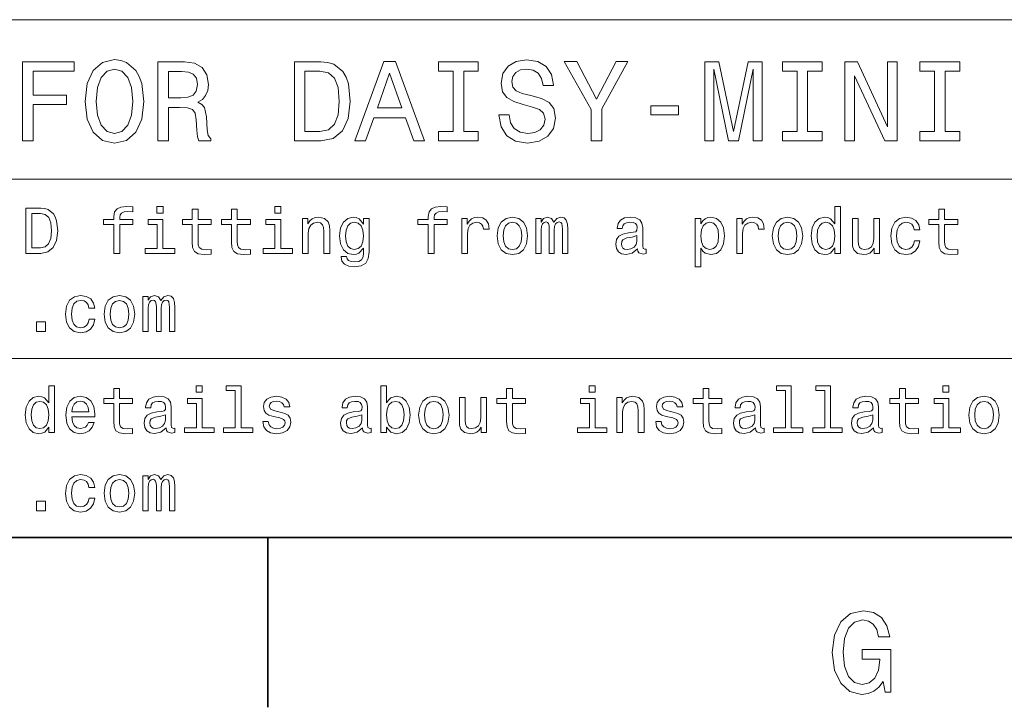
# Model space of a CAD drawing. Extents: x 0 to 420, y 0 to 297.
# Tile 2 of 32: x 42 to 85, y 2 to 33. Entities that reach past the tile are written whole.
import ezdxf

# ---------------------------------------------------------------- set-up
doc = ezdxf.new("R2010")
doc.units = 0

msp = doc.modelspace()

# ---------------------------------------------------------------- linework, layer by layer
at = {"color": 7, "lineweight": 13}
for p, q in [((25, 32.868156), (155.380432, 32.868156)), ((25, 25.821327), (155.380432, 25.821327)), ((25, 17.910664), (155.380432, 17.910664)), ((25, 10), (155.380432, 10))]:
    msp.add_line(p, q, dxfattribs=at)
at = {"color": 7, "lineweight": 35}
for p, q in [((10, 10), (410, 10)), ((52.5, 10), (52.5, 2.5))]:
    msp.add_line(p, q, dxfattribs=at)
at = {"color": 7, "lineweight": 13}
for points in [[(41.664265, 27.511528), (42.133286, 27.511528), (42.133286, 29.120317), (43.605907, 29.120317), (43.605907, 29.538906), (42.133286, 29.538906), (42.133286, 30.587896), (43.943802, 30.587896), (43.943802, 31.011528), (41.664265, 31.011528)], [(44.438042, 29.261528), (44.528816, 28.474785), (44.791069, 27.894814), (45.19957, 27.536745), (45.73415, 27.415707), (46.263687, 27.536745), (46.677235, 27.894814), (46.934441, 28.474785), (47.030258, 29.261528), (46.934441, 30.043228), (46.823486, 30.360952), (46.677235, 30.623199), (46.263687, 30.981268), (46.011528, 31.072046), (45.73415, 31.107349), (45.194527, 30.981268), (44.786026, 30.628242), (44.528816, 30.048271)], [(47.645535, 27.511528), (48.114555, 27.511528), (48.114555, 28.989193), (48.593662, 28.989193), (48.946686, 28.974064), (49.168587, 28.90346), (49.289627, 28.737032), (49.340057, 28.439482), (49.365276, 27.985592), (49.395535, 27.688042), (49.456055, 27.511528), (49.985592, 27.511528), (49.985592, 27.607349), (49.869598, 27.74856), (49.829254, 28.010807), (49.793949, 28.575649), (49.708214, 28.994236), (49.59222, 29.12536), (49.410664, 29.221182), (49.612392, 29.347263), (49.753605, 29.523775), (49.844383, 29.745678), (49.874641, 30.01297), (49.804035, 30.4366), (49.602306, 30.754324), (49.269455, 30.945967), (48.815563, 31.011528), (47.645535, 31.011528)], [(54.837173, 31.011528), (53.672188, 31.011528), (53.672188, 27.511528), (54.837173, 27.511528), (55.386887, 27.622478), (55.795387, 27.960375), (56.04755, 28.510088), (56.138329, 29.261528), (56.057636, 30.028099), (55.956772, 30.330692), (55.815559, 30.572767), (55.407059, 30.900578), (55.139771, 30.981268)], [(56.3451, 27.511528), (56.809074, 27.511528), (57.177231, 28.540346), (58.574207, 28.540346), (58.942364, 27.511528), (59.416424, 27.511528), (58.135445, 31.016571), (57.621037, 31.016571)], [(60.682274, 27.93516), (60.036743, 27.93516), (60.036743, 27.511528), (61.791786, 27.511528), (61.791786, 27.93516), (61.146252, 27.93516), (61.146252, 30.587896), (61.791786, 30.587896), (61.791786, 31.011528), (60.036743, 31.011528), (60.036743, 30.587896), (60.682274, 30.587896)], [(63.153454, 28.666428), (62.694523, 28.666428), (62.795387, 28.131845), (63.047546, 27.738474), (63.435875, 27.501442), (63.960373, 27.415707), (64.479828, 27.496399), (64.868149, 27.7183), (65.115273, 28.066282), (65.206055, 28.525217), (65.130402, 28.938761), (64.918587, 29.206053), (64.575645, 29.382565), (64.116714, 29.513689), (63.723339, 29.60951), (63.466137, 29.720463), (63.319881, 29.881845), (63.274494, 30.134007), (63.319881, 30.360952), (63.451004, 30.532421), (63.652737, 30.648415), (63.930111, 30.688761), (64.212532, 30.638329), (64.434433, 30.502163), (64.580688, 30.275217), (64.651291, 29.967579), (65.110229, 29.967579), (65.110229, 29.977667), (65.029541, 30.451729), (64.792503, 30.804756), (64.419304, 31.026657), (63.914982, 31.102306), (63.461094, 31.026657), (63.108067, 30.814842), (62.881123, 30.487032), (62.80043, 30.0634), (62.86599, 29.68516), (63.057632, 29.427954), (63.360229, 29.256485), (63.773773, 29.12536), (64.182274, 29.009367), (64.489914, 28.898417), (64.676514, 28.737032), (64.742073, 28.474785), (64.681549, 28.207493), (64.525215, 28.005764), (64.288177, 27.879684), (63.980545, 27.839338), (63.637604, 27.894814), (63.375359, 28.056196), (63.208931, 28.318445)], [(67.24855, 27.511528), (67.24855, 28.928675), (68.398407, 31.016571), (67.873917, 31.016571), (67.01152, 29.357349), (66.139046, 31.016571), (65.579247, 31.016571), (66.779533, 28.898417), (66.779533, 27.511528)], [(71.797546, 27.511528), (72.185875, 27.511528), (72.185875, 30.688761), (72.841492, 27.511528), (73.275208, 27.511528), (73.925789, 30.688761), (73.925789, 27.511528), (74.31916, 27.511528), (74.31916, 31.011528), (73.703888, 31.011528), (73.05835, 27.925074), (72.417862, 31.011528), (71.797546, 31.011528)], [(75.862381, 27.93516), (75.216858, 27.93516), (75.216858, 27.511528), (76.971893, 27.511528), (76.971893, 27.93516), (76.326363, 27.93516), (76.326363, 30.587896), (76.971893, 30.587896), (76.971893, 31.011528), (75.216858, 31.011528), (75.216858, 30.587896), (75.862381, 30.587896)], [(77.980545, 27.511528), (78.399124, 27.511528), (78.399124, 30.381124), (79.740631, 27.511528), (80.280251, 27.511528), (80.280251, 31.011528), (79.856621, 31.011528), (79.856621, 28.141932), (78.530251, 31.011528), (77.980545, 31.011528)], [(81.934433, 27.93516), (81.288895, 27.93516), (81.288895, 27.511528), (83.043945, 27.511528), (83.043945, 27.93516), (82.398407, 27.93516), (82.398407, 30.587896), (83.043945, 30.587896), (83.043945, 31.011528), (81.288895, 31.011528), (81.288895, 30.587896), (81.934433, 30.587896)], [(44.922192, 29.261528), (44.977669, 29.871758), (45.144093, 30.320606), (45.401299, 30.592939), (45.73415, 30.688761), (46.061958, 30.592939), (46.319164, 30.315563), (46.485592, 29.866714), (46.546112, 29.261528), (46.485592, 28.651297), (46.319164, 28.20245), (46.061958, 27.930117), (45.73415, 27.839338), (45.401299, 27.930117), (45.144093, 28.20245), (44.977669, 28.646254)], [(48.684441, 30.582853), (48.992077, 30.552595), (49.208935, 30.456774), (49.3451, 30.28026), (49.390491, 30.002882), (49.340057, 29.710375), (49.203892, 29.533863), (48.971901, 29.443085), (48.654182, 29.417868), (48.114555, 29.417868), (48.114555, 30.582853)], [(54.801872, 30.592939), (55.185158, 30.517292), (55.447407, 30.285303), (55.603745, 29.871758), (55.654179, 29.261528), (55.598701, 28.671471), (55.442364, 28.257925), (55.175072, 28.010807), (54.801872, 27.930117), (54.141212, 27.930117), (54.141212, 30.592939)], [(57.338615, 28.969021), (57.878242, 30.512249), (58.417866, 28.969021)], [(69.412094, 28.666428), (70.632561, 28.666428), (70.632561, 29.064842), (69.412094, 29.064842)], [(42.478386, 24.546112), (41.812679, 24.546112), (41.812679, 22.546112), (42.478386, 22.546112), (42.792503, 22.609512), (43.025936, 22.802597), (43.170029, 23.116716), (43.221901, 23.546112), (43.175789, 23.984152), (43.118156, 24.157063), (43.03746, 24.295391), (42.804031, 24.482712), (42.651295, 24.52882)], [(45.706051, 23.825651), (45.706051, 22.546112), (45.959656, 22.546112), (45.959656, 23.825651), (46.536022, 23.825651), (46.536022, 24.04179), (45.959656, 24.04179), (45.959656, 24.13689), (45.979828, 24.252163), (46.046108, 24.329973), (46.158501, 24.376083), (46.319885, 24.393373), (46.536022, 24.381847), (46.536022, 24.600866), (46.262245, 24.615276), (46.014408, 24.58934), (45.841499, 24.51153), (45.737751, 24.376083), (45.706051, 24.182999), (45.706051, 24.04179), (45.242073, 24.04179), (45.242073, 23.825651)], [(47.873199, 24.615276), (47.605186, 24.615276), (47.605186, 24.327091), (47.873199, 24.327091)], [(49.164265, 23.825651), (49.164265, 23.050434), (49.181557, 22.799715), (49.262245, 22.626804), (49.42363, 22.52594), (49.697407, 22.491358), (49.997116, 22.505766), (49.997116, 22.724787), (49.778099, 22.707495), (49.57925, 22.730551), (49.472622, 22.802597), (49.426514, 22.923634), (49.41787, 23.093662), (49.41787, 23.825651), (49.997116, 23.825651), (49.997116, 24.04179), (49.41787, 24.04179), (49.41787, 24.49424), (49.164265, 24.49424), (49.164265, 24.04179), (48.726227, 24.04179), (48.726227, 23.825651)], [(50.899136, 23.825651), (50.899136, 23.050434), (50.916428, 22.799715), (50.997116, 22.626804), (51.158501, 22.52594), (51.432278, 22.491358), (51.731987, 22.505766), (51.731987, 22.724787), (51.51297, 22.707495), (51.314121, 22.730551), (51.207493, 22.802597), (51.161385, 22.923634), (51.15274, 23.093662), (51.15274, 23.825651), (51.731987, 23.825651), (51.731987, 24.04179), (51.15274, 24.04179), (51.15274, 24.49424), (50.899136, 24.49424), (50.899136, 24.04179), (50.461098, 24.04179), (50.461098, 23.825651)], [(53.077812, 24.615276), (52.809799, 24.615276), (52.809799, 24.327091), (53.077812, 24.327091)], [(59.585018, 23.825651), (59.585018, 22.546112), (59.838619, 22.546112), (59.838619, 23.825651), (60.414989, 23.825651), (60.414989, 24.04179), (59.838619, 24.04179), (59.838619, 24.13689), (59.858795, 24.252163), (59.925076, 24.329973), (60.037468, 24.376083), (60.198853, 24.393373), (60.414989, 24.381847), (60.414989, 24.600866), (60.141212, 24.615276), (59.893375, 24.58934), (59.720467, 24.51153), (59.616718, 24.376083), (59.585018, 24.182999), (59.585018, 24.04179), (59.12104, 24.04179), (59.12104, 23.825651)], [(77.53315, 22.785305), (77.53315, 22.546112), (77.786758, 22.546112), (77.786758, 24.615276), (77.536034, 24.615276), (77.536034, 23.857351), (77.342949, 24.076372), (77.224792, 24.128244), (77.089348, 24.148418), (76.844391, 24.09078), (76.65419, 23.929398), (76.530273, 23.670031), (76.487045, 23.321327), (76.530273, 22.972626), (76.65419, 22.710377), (76.844391, 22.546112), (77.089348, 22.491358), (77.224792, 22.51153), (77.345833, 22.563402)], [(82.126816, 23.825651), (82.126816, 23.050434), (82.144104, 22.799715), (82.224792, 22.626804), (82.386177, 22.52594), (82.659958, 22.491358), (82.959671, 22.505766), (82.959671, 22.724787), (82.740646, 22.707495), (82.541794, 22.730551), (82.435165, 22.802597), (82.389061, 22.923634), (82.380417, 23.093662), (82.380417, 23.825651), (82.959671, 23.825651), (82.959671, 24.04179), (82.380417, 24.04179), (82.380417, 24.49424), (82.126816, 24.49424), (82.126816, 24.04179), (81.688766, 24.04179), (81.688766, 23.825651)], [(42.458214, 24.306919), (42.677231, 24.263691), (42.827087, 24.131126), (42.916428, 23.894815), (42.945244, 23.546112), (42.913544, 23.208937), (42.824203, 22.972626), (42.671471, 22.831415), (42.458214, 22.785305), (42.080688, 22.785305), (42.080688, 24.306919)], [(47.864555, 22.759369), (47.864555, 24.04179), (47.213257, 24.04179), (47.213257, 23.825651), (47.61095, 23.825651), (47.61095, 22.759369), (47.092216, 22.759369), (47.092216, 22.546112), (48.389046, 22.546112), (48.389046, 22.759369)], [(53.069168, 22.759369), (53.069168, 24.04179), (52.41787, 24.04179), (52.41787, 23.825651), (52.815563, 23.825651), (52.815563, 22.759369), (52.296829, 22.759369), (52.296829, 22.546112), (53.593658, 22.546112), (53.593658, 22.759369)], [(54.02882, 22.546112), (54.282425, 22.546112), (54.282425, 23.439484), (54.308357, 23.644094), (54.391933, 23.793951), (54.521614, 23.886169), (54.694527, 23.920752), (54.832855, 23.891933), (54.919312, 23.814123), (54.96254, 23.684441), (54.976948, 23.51153), (54.976948, 22.546112), (55.230549, 22.546112), (55.230549, 23.563404), (55.219025, 23.768015), (55.167149, 23.938044), (54.99712, 24.093662), (54.731991, 24.148418), (54.585014, 24.128244), (54.461098, 24.07349), (54.354469, 23.98127), (54.270897, 23.857351), (54.270897, 24.093662), (54.02882, 24.093662)], [(56.9683, 22.615276), (56.9683, 24.093662), (56.726227, 24.093662), (56.726227, 23.842941), (56.527382, 24.070608), (56.406342, 24.128244), (56.270897, 24.148418), (56.02594, 24.09078), (55.835739, 23.929398), (55.711819, 23.670031), (55.668591, 23.321327), (55.711819, 22.969744), (55.835739, 22.710377), (56.02594, 22.546112), (56.270897, 22.491358), (56.409225, 22.51153), (56.524498, 22.563402), (56.726227, 22.782423), (56.726227, 22.563402), (56.703171, 22.390493), (56.639771, 22.266573), (56.518734, 22.194527), (56.337177, 22.168591), (56.178677, 22.185881), (56.066284, 22.229109), (56, 22.304037), (55.979828, 22.404902), (55.734871, 22.404902), (55.734871, 22.393373), (55.772339, 22.208937), (55.887611, 22.070608), (56.072048, 21.98127), (56.322769, 21.94957), (56.622482, 21.992798), (56.821327, 22.113836), (56.93372, 22.324209)], [(55.93084, 23.321327), (55.956776, 23.577812), (56.034584, 23.768015), (56.155624, 23.880405), (56.317005, 23.920752), (56.487034, 23.880405), (56.613834, 23.768015), (56.691643, 23.577812), (56.720463, 23.321327), (56.691643, 23.05908), (56.613834, 22.871761), (56.487034, 22.756487), (56.317005, 22.719023), (56.155624, 22.756487), (56.034584, 22.871761), (55.956776, 23.061962)], [(61.063404, 22.546112), (61.317009, 22.546112), (61.317009, 23.430838), (61.342945, 23.644094), (61.420753, 23.796833), (61.547554, 23.889051), (61.717583, 23.920752), (61.844383, 23.900579), (61.939484, 23.842941), (61.997124, 23.744959), (62.017296, 23.612394), (62.273781, 23.612394), (62.239197, 23.845823), (62.144096, 24.01297), (61.985596, 24.113834), (61.769455, 24.148418), (61.622482, 24.125362), (61.495682, 24.067726), (61.383289, 23.969744), (61.293953, 23.837179), (61.293953, 24.093662), (61.063404, 24.093662)], [(62.628246, 23.318447), (62.674355, 22.966862), (62.806923, 22.707495), (63.017296, 22.546112), (63.299717, 22.491358), (63.579254, 22.546112), (63.789631, 22.704613), (63.922195, 22.96398), (63.971188, 23.318447), (63.922195, 23.670031), (63.789631, 23.93228), (63.579254, 24.09078), (63.299717, 24.148418), (63.017296, 24.09078), (62.806923, 23.929398), (62.674355, 23.670031)], [(62.887611, 23.321327), (62.913551, 23.580694), (62.99424, 23.768015), (63.123924, 23.883287), (63.299717, 23.923634), (63.472626, 23.883287), (63.60231, 23.770895), (63.683002, 23.580694), (63.711819, 23.321327), (63.683002, 23.05908), (63.60231, 22.868879), (63.472626, 22.753605), (63.299717, 22.716141), (63.123924, 22.753605), (62.99424, 22.868879), (62.913551, 23.05908)], [(64.337181, 22.546112), (64.57061, 22.546112), (64.57061, 23.580694), (64.585022, 23.736313), (64.62825, 23.848705), (64.694534, 23.914988), (64.780991, 23.940926), (64.850151, 23.91787), (64.896255, 23.860233), (64.919312, 23.762251), (64.927963, 23.632568), (64.927963, 22.546112), (65.14698, 22.546112), (65.14698, 23.580694), (65.161392, 23.733433), (65.20462, 23.845823), (65.273781, 23.914988), (65.360237, 23.940926), (65.429398, 23.91787), (65.47551, 23.860233), (65.504333, 23.632568), (65.504333, 22.546112), (65.737762, 22.546112), (65.737762, 23.615276), (65.723343, 23.837179), (65.677238, 24.007208), (65.585022, 24.110954), (65.435165, 24.148418), (65.259369, 24.09078), (65.123924, 23.923634), (65.017296, 24.087898), (64.838623, 24.148418), (64.674362, 24.09078), (64.561966, 23.929398), (64.561966, 24.093662), (64.337181, 24.093662)], [(68.827095, 22.747841), (68.827095, 22.739195), (68.841507, 22.641212), (68.884735, 22.572048), (69.066284, 22.517294), (69.207504, 22.540348), (69.207504, 22.736313), (69.14698, 22.727669), (69.066284, 22.765133), (69.05188, 22.880405), (69.05188, 23.681559), (69.017296, 23.886169), (68.916428, 24.030262), (68.740639, 24.116716), (68.492798, 24.148418), (68.250732, 24.113834), (68.072052, 24.015852), (67.959656, 23.863115), (67.922195, 23.661386), (67.922195, 23.644094), (68.149864, 23.644094), (68.170036, 23.765133), (68.233437, 23.851587), (68.337181, 23.903461), (68.484161, 23.923634), (68.625366, 23.909224), (68.726227, 23.865997), (68.786751, 23.791069), (68.806923, 23.687323), (68.795395, 23.566284), (68.749283, 23.505766), (68.634018, 23.476948), (68.417877, 23.453894), (68.170036, 23.40202), (67.994247, 23.309801), (67.890495, 23.165709), (67.858795, 22.952452), (67.887619, 22.762251), (67.976952, 22.62104), (68.121048, 22.531702), (68.319893, 22.500002), (68.587906, 22.560522)], [(71.616722, 23.854469), (71.616722, 24.093662), (71.363121, 24.093662), (71.363121, 21.946688), (71.616722, 21.946688), (71.616722, 22.782423), (71.706055, 22.646976), (71.806923, 22.55764), (72.060532, 22.491358), (72.302597, 22.546112), (72.492798, 22.710377), (72.616722, 22.969744), (72.662827, 23.321327), (72.616722, 23.670031), (72.492798, 23.929398), (72.302597, 24.09078), (72.060532, 24.148418), (71.922195, 24.131126), (71.804047, 24.076372), (71.703178, 23.984152)], [(72.017303, 22.719023), (71.847275, 22.756487), (71.723351, 22.871761), (71.645538, 23.05908), (71.619606, 23.321327), (71.645538, 23.580694), (71.723351, 23.768015), (71.847275, 23.880405), (72.017303, 23.920752), (72.17292, 23.880405), (72.296837, 23.765133), (72.374649, 23.577812), (72.403465, 23.321327), (72.374649, 23.061962), (72.296837, 22.871761), (72.17292, 22.756487)], [(73.207504, 22.546112), (73.461105, 22.546112), (73.461105, 23.430838), (73.487045, 23.644094), (73.56485, 23.796833), (73.69165, 23.889051), (73.861679, 23.920752), (73.98848, 23.900579), (74.08358, 23.842941), (74.14122, 23.744959), (74.161392, 23.612394), (74.417877, 23.612394), (74.383293, 23.845823), (74.288193, 24.01297), (74.129692, 24.113834), (73.913551, 24.148418), (73.766579, 24.125362), (73.639778, 24.067726), (73.52739, 23.969744), (73.438049, 23.837179), (73.438049, 24.093662), (73.207504, 24.093662)], [(74.772339, 23.318447), (74.818451, 22.966862), (74.951019, 22.707495), (75.161392, 22.546112), (75.443817, 22.491358), (75.723351, 22.546112), (75.933731, 22.704613), (76.066292, 22.96398), (76.11528, 23.318447), (76.066292, 23.670031), (75.933731, 23.93228), (75.723351, 24.09078), (75.443817, 24.148418), (75.161392, 24.09078), (74.951019, 23.929398), (74.818451, 23.670031)], [(75.031708, 23.321327), (75.057648, 23.580694), (75.138336, 23.768015), (75.268021, 23.883287), (75.443817, 23.923634), (75.616722, 23.883287), (75.746407, 23.770895), (75.827103, 23.580694), (75.855911, 23.321327), (75.827103, 23.05908), (75.746407, 22.868879), (75.616722, 22.753605), (75.443817, 22.716141), (75.268021, 22.753605), (75.138336, 22.868879), (75.057648, 23.05908)], [(77.132576, 23.920752), (77.299721, 23.880405), (77.426521, 23.768015), (77.50145, 23.580694), (77.530273, 23.321327), (77.50145, 23.05908), (77.426521, 22.871761), (77.299721, 22.756487), (77.132576, 22.719023), (76.974075, 22.756487), (76.853035, 22.871761), (76.772339, 23.061962), (76.746407, 23.321327), (76.772339, 23.577812), (76.853035, 23.765133), (76.974075, 23.880405)], [(79.510101, 24.093662), (79.256493, 24.093662), (79.256493, 23.200291), (79.227676, 22.992798), (79.144104, 22.842941), (79.01442, 22.750723), (78.844391, 22.721905), (78.708939, 22.744959), (78.62249, 22.814123), (78.573502, 22.93228), (78.561966, 23.099426), (78.561966, 24.093662), (78.308365, 24.093662), (78.308365, 23.076372), (78.317017, 22.871761), (78.371765, 22.701731), (78.53891, 22.546112), (78.806931, 22.491358), (78.951019, 22.51153), (79.074936, 22.563402), (79.181564, 22.65274), (79.268021, 22.782423), (79.268021, 22.546112), (79.510101, 22.546112)], [(81.037476, 23.580694), (81.288193, 23.580694), (81.23632, 23.811241), (81.112404, 23.992798), (80.919319, 24.10519), (80.668594, 24.148418), (80.391937, 24.09078), (80.181564, 23.929398), (80.049004, 23.667149), (80.002892, 23.315565), (80.04612, 22.966862), (80.175804, 22.707495), (80.380417, 22.546112), (80.659958, 22.491358), (80.907791, 22.534584), (81.100876, 22.655622), (81.233444, 22.845823), (81.291077, 23.099426), (81.049004, 23.099426), (81.005775, 22.938044), (80.925079, 22.817005), (80.809814, 22.742077), (80.668594, 22.719023), (80.492805, 22.756487), (80.366005, 22.871761), (80.288193, 23.05908), (80.26226, 23.324209), (80.288193, 23.583576), (80.368881, 23.770895), (80.498566, 23.886169), (80.668594, 23.926516), (80.818451, 23.900579), (80.930847, 23.834297), (81.005775, 23.724787)], [(68.798279, 23.087898), (68.763695, 22.938044), (68.671478, 22.822769), (68.53315, 22.747841), (68.363113, 22.721905), (68.253609, 22.736313), (68.175797, 22.782423), (68.126808, 22.863115), (68.112396, 22.975508), (68.123924, 23.076372), (68.170036, 23.148418), (68.354477, 23.229109), (68.587906, 23.263691), (68.798279, 23.332855)], [(44.605186, 20.125362), (44.855904, 20.125362), (44.804031, 20.355909), (44.680115, 20.537466), (44.48703, 20.649858), (44.236309, 20.693085), (43.959652, 20.635448), (43.749275, 20.474066), (43.616714, 20.211819), (43.570602, 19.860233), (43.613831, 19.51153), (43.743515, 19.252163), (43.948128, 19.09078), (44.227665, 19.036026), (44.475502, 19.079252), (44.668587, 19.200291), (44.801151, 19.390491), (44.858788, 19.644094), (44.616714, 19.644094), (44.573486, 19.482712), (44.492794, 19.361673), (44.377518, 19.286745), (44.236309, 19.263691), (44.060516, 19.301155), (43.933716, 19.41643), (43.855904, 19.603748), (43.829971, 19.868877), (43.855904, 20.128244), (43.9366, 20.315563), (44.06628, 20.430838), (44.236309, 20.471184), (44.386166, 20.445248), (44.498558, 20.378965), (44.573486, 20.269455)], [(45.279537, 19.863115), (45.325645, 19.51153), (45.458214, 19.252163), (45.668587, 19.09078), (45.951008, 19.036026), (46.230545, 19.09078), (46.440922, 19.249281), (46.573486, 19.508648), (46.622475, 19.863115), (46.573486, 20.214699), (46.440922, 20.476948), (46.230545, 20.635448), (45.951008, 20.693085), (45.668587, 20.635448), (45.458214, 20.474066), (45.325645, 20.214699)], [(45.538902, 19.865997), (45.564842, 20.125362), (45.645531, 20.312683), (45.775215, 20.427956), (45.951008, 20.468302), (46.123917, 20.427956), (46.253601, 20.315563), (46.334293, 20.125362), (46.363113, 19.865997), (46.334293, 19.603748), (46.253601, 19.413548), (46.123917, 19.298273), (45.951008, 19.260809), (45.775215, 19.298273), (45.645531, 19.413548), (45.564842, 19.603748)], [(46.988472, 19.09078), (47.221901, 19.09078), (47.221901, 20.125362), (47.236313, 20.280981), (47.279541, 20.393373), (47.345821, 20.459656), (47.432274, 20.485592), (47.501442, 20.462538), (47.54755, 20.404902), (47.570602, 20.306919), (47.57925, 20.177235), (47.57925, 19.09078), (47.798271, 19.09078), (47.798271, 20.125362), (47.812679, 20.278101), (47.855907, 20.390491), (47.925072, 20.459656), (48.011528, 20.485592), (48.080688, 20.462538), (48.126801, 20.404902), (48.155617, 20.177235), (48.155617, 19.09078), (48.389046, 19.09078), (48.389046, 20.159945), (48.374641, 20.381847), (48.328529, 20.551876), (48.236313, 20.655622), (48.086456, 20.693085), (47.91066, 20.635448), (47.775215, 20.468302), (47.668587, 20.632566), (47.489914, 20.693085), (47.325645, 20.635448), (47.213257, 20.474066), (47.213257, 20.63833), (46.988472, 20.63833)], [(42.282417, 19.09078), (42.680115, 19.09078), (42.680115, 19.520176), (42.282417, 19.520176)], [(42.835732, 14.87464), (42.835732, 14.635448), (43.089336, 14.635448), (43.089336, 16.704613), (42.838615, 16.704613), (42.838615, 15.946687), (42.645531, 16.165707), (42.527374, 16.217581), (42.39193, 16.237753), (42.146973, 16.180117), (41.956772, 16.018732), (41.832851, 15.759367), (41.789623, 15.410664), (41.832851, 15.06196), (41.956772, 14.799712), (42.146973, 14.635448), (42.39193, 14.580692), (42.527374, 14.600865), (42.648415, 14.652739)], [(45.694523, 15.914987), (45.694523, 15.139771), (45.711815, 14.88905), (45.792503, 14.716139), (45.953888, 14.615274), (46.227665, 14.580692), (46.527374, 14.595101), (46.527374, 14.814122), (46.308357, 14.796831), (46.109509, 14.819885), (46.00288, 14.891932), (45.956772, 15.012969), (45.948128, 15.182998), (45.948128, 15.914987), (46.527374, 15.914987), (46.527374, 16.131124), (45.948128, 16.131124), (45.948128, 16.583574), (45.694523, 16.583574), (45.694523, 16.131124), (45.256485, 16.131124), (45.256485, 15.914987)], [(49.60807, 16.704613), (49.340057, 16.704613), (49.340057, 16.416428), (49.60807, 16.416428)], [(51.0634, 16.491356), (51.0634, 14.848704), (50.541786, 14.848704), (50.541786, 14.635448), (51.835735, 14.635448), (51.835735, 14.848704), (51.317001, 14.848704), (51.317001, 16.704613), (50.665707, 16.704613), (50.665707, 16.491356)], [(57.737755, 14.87464), (57.925076, 14.652739), (58.181561, 14.580692), (58.423634, 14.635448), (58.616718, 14.799712), (58.737755, 15.06196), (58.783863, 15.410664), (58.737755, 15.759367), (58.613834, 16.018732), (58.423634, 16.180117), (58.181561, 16.237753), (57.927956, 16.162825), (57.824211, 16.070606), (57.737755, 15.946687), (57.737755, 16.704613), (57.484154, 16.704613), (57.484154, 14.635448), (57.737755, 14.635448)], [(63.043232, 15.914987), (63.043232, 15.139771), (63.060524, 14.88905), (63.141216, 14.716139), (63.302597, 14.615274), (63.576374, 14.580692), (63.876087, 14.595101), (63.876087, 14.814122), (63.657066, 14.796831), (63.458218, 14.819885), (63.351589, 14.891932), (63.305481, 15.012969), (63.296833, 15.182998), (63.296833, 15.914987), (63.876087, 15.914987), (63.876087, 16.131124), (63.296833, 16.131124), (63.296833, 16.583574), (63.043232, 16.583574), (63.043232, 16.131124), (62.60519, 16.131124), (62.60519, 15.914987)], [(66.956779, 16.704613), (66.688766, 16.704613), (66.688766, 16.416428), (66.956779, 16.416428)], [(71.71759, 15.914987), (71.71759, 15.139771), (71.734879, 14.88905), (71.815567, 14.716139), (71.976952, 14.615274), (72.250732, 14.580692), (72.550446, 14.595101), (72.550446, 14.814122), (72.331421, 14.796831), (72.132568, 14.819885), (72.02594, 14.891932), (71.979836, 15.012969), (71.971191, 15.182998), (71.971191, 15.914987), (72.550446, 15.914987), (72.550446, 16.131124), (71.971191, 16.131124), (71.971191, 16.583574), (71.71759, 16.583574), (71.71759, 16.131124), (71.279541, 16.131124), (71.279541, 15.914987)], [(75.351593, 16.491356), (75.351593, 14.848704), (74.829979, 14.848704), (74.829979, 14.635448), (76.123932, 14.635448), (76.123932, 14.848704), (75.605194, 14.848704), (75.605194, 16.704613), (74.953903, 16.704613), (74.953903, 16.491356)], [(77.086464, 16.491356), (77.086464, 14.848704), (76.56485, 14.848704), (76.56485, 14.635448), (77.858795, 14.635448), (77.858795, 14.848704), (77.340073, 14.848704), (77.340073, 16.704613), (76.688766, 16.704613), (76.688766, 16.491356)], [(80.391937, 15.914987), (80.391937, 15.139771), (80.409233, 14.88905), (80.489929, 14.716139), (80.651306, 14.615274), (80.925079, 14.580692), (81.224792, 14.595101), (81.224792, 14.814122), (81.005775, 14.796831), (80.806931, 14.819885), (80.700302, 14.891932), (80.65419, 15.012969), (80.645538, 15.182998), (80.645538, 15.914987), (81.224792, 15.914987), (81.224792, 16.131124), (80.645538, 16.131124), (80.645538, 16.583574), (80.391937, 16.583574), (80.391937, 16.131124), (79.953903, 16.131124), (79.953903, 15.914987)], [(82.570618, 16.704613), (82.302605, 16.704613), (82.302605, 16.416428), (82.570618, 16.416428)], [(43.841499, 15.335735), (44.855904, 15.335735), (44.858788, 15.453892), (44.812679, 15.785303), (44.685875, 16.033142), (44.484146, 16.182999), (44.216137, 16.237753), (43.953888, 16.180117), (43.752159, 16.018732), (43.622475, 15.756485), (43.576366, 15.410664), (43.619595, 15.056197), (43.749275, 14.796831), (43.948128, 14.635448), (44.207489, 14.580692), (44.432274, 14.618156), (44.616714, 14.716139), (44.752159, 14.871758), (44.829971, 15.079251), (44.579247, 15.079251), (44.527374, 14.963978), (44.452446, 14.877522), (44.239189, 14.808358), (44.074928, 14.840058), (43.951008, 14.940923), (43.870316, 15.105188), (43.841499, 15.32709)], [(48.008644, 14.837176), (48.008644, 14.828531), (48.023056, 14.730548), (48.066284, 14.661384), (48.247837, 14.606629), (48.389046, 14.629683), (48.389046, 14.825649), (48.328529, 14.817003), (48.247837, 14.854467), (48.233429, 14.969742), (48.233429, 15.770894), (48.198845, 15.975505), (48.097984, 16.119596), (47.922188, 16.206053), (47.674351, 16.237753), (47.432274, 16.203171), (47.253601, 16.105188), (47.141212, 15.952451), (47.103745, 15.750721), (47.103745, 15.73343), (47.331413, 15.73343), (47.351585, 15.854467), (47.414986, 15.940923), (47.51873, 15.992796), (47.665703, 16.01297), (47.806915, 15.99856), (47.90778, 15.955332), (47.9683, 15.880404), (47.988472, 15.776658), (47.976944, 15.655621), (47.930836, 15.595101), (47.815559, 15.566283), (47.599422, 15.543228), (47.351585, 15.491355), (47.175793, 15.399137), (47.072044, 15.255044), (47.040344, 15.041787), (47.069164, 14.851585), (47.158501, 14.710376), (47.302593, 14.621038), (47.501442, 14.589338), (47.769451, 14.649857)], [(49.599426, 14.848704), (49.599426, 16.131124), (48.948128, 16.131124), (48.948128, 15.914987), (49.345821, 15.914987), (49.345821, 14.848704), (48.827087, 14.848704), (48.827087, 14.635448), (50.123917, 14.635448), (50.123917, 14.848704)], [(53.051872, 15.537465), (52.806915, 15.595101), (52.625362, 15.661385), (52.564842, 15.796831), (52.582134, 15.891932), (52.642654, 15.961096), (52.740635, 16.004324), (52.881844, 16.021614), (53.017292, 16.004324), (53.12392, 15.952451), (53.193085, 15.87464), (53.221901, 15.770894), (53.469742, 15.770894), (53.469742, 15.776658), (53.426514, 15.963978), (53.308357, 16.110952), (53.12392, 16.203171), (52.881844, 16.237753), (52.636887, 16.203171), (52.458214, 16.10807), (52.345825, 15.96686), (52.311241, 15.788185), (52.337177, 15.615274), (52.41787, 15.494237), (52.550434, 15.407782), (52.743515, 15.347263), (53.02594, 15.278099), (53.198849, 15.206053), (53.244957, 15.148416), (53.262249, 15.06196), (53.236313, 14.955332), (53.167149, 14.87464), (53.054756, 14.822767), (52.9049, 14.805476), (52.746399, 14.822767), (52.631126, 14.883286), (52.553314, 14.981269), (52.521614, 15.116715), (52.276657, 15.116715), (52.317001, 14.886168), (52.435158, 14.719021), (52.622482, 14.618156), (52.881844, 14.580692), (53.15274, 14.618156), (53.351585, 14.719021), (53.472626, 14.880404), (53.515854, 15.090779), (53.484154, 15.272335), (53.394814, 15.396255), (53.247841, 15.476946)], [(56.682999, 14.837176), (56.682999, 14.828531), (56.697411, 14.730548), (56.740639, 14.661384), (56.922192, 14.606629), (57.0634, 14.629683), (57.0634, 14.825649), (57.002884, 14.817003), (56.922192, 14.854467), (56.907784, 14.969742), (56.907784, 15.770894), (56.873199, 15.975505), (56.772339, 16.119596), (56.596542, 16.206053), (56.348705, 16.237753), (56.106628, 16.203171), (55.927956, 16.105188), (55.815567, 15.952451), (55.778099, 15.750721), (55.778099, 15.73343), (56.005768, 15.73343), (56.02594, 15.854467), (56.08934, 15.940923), (56.193085, 15.992796), (56.340057, 16.01297), (56.48127, 15.99856), (56.582134, 15.955332), (56.642654, 15.880404), (56.662827, 15.776658), (56.651299, 15.655621), (56.60519, 15.595101), (56.489914, 15.566283), (56.273777, 15.543228), (56.02594, 15.491355), (55.850147, 15.399137), (55.746399, 15.255044), (55.714699, 15.041787), (55.743519, 14.851585), (55.832855, 14.710376), (55.976948, 14.621038), (56.175797, 14.589338), (56.443806, 14.649857)], [(59.158504, 15.407782), (59.204613, 15.056197), (59.337181, 14.796831), (59.547554, 14.635448), (59.829975, 14.580692), (60.109512, 14.635448), (60.319889, 14.793949), (60.452454, 15.053315), (60.501446, 15.407782), (60.452454, 15.759367), (60.319889, 16.021614), (60.109512, 16.180117), (59.829975, 16.237753), (59.547554, 16.180117), (59.337181, 16.018732), (59.204613, 15.759367)], [(62.161388, 16.182999), (61.907784, 16.182999), (61.907784, 15.289626), (61.878967, 15.082133), (61.795395, 14.932278), (61.66571, 14.840058), (61.495682, 14.81124), (61.360233, 14.834294), (61.273781, 14.903459), (61.224789, 15.021615), (61.213261, 15.188762), (61.213261, 16.182999), (60.95966, 16.182999), (60.95966, 15.165707), (60.968304, 14.961096), (61.02306, 14.791067), (61.190205, 14.635448), (61.458218, 14.580692), (61.60231, 14.600865), (61.726231, 14.652739), (61.832859, 14.742076), (61.919312, 14.871758), (61.919312, 14.635448), (62.161388, 14.635448)], [(66.948135, 14.848704), (66.948135, 16.131124), (66.296837, 16.131124), (66.296837, 15.914987), (66.694534, 15.914987), (66.694534, 14.848704), (66.175797, 14.848704), (66.175797, 14.635448), (67.472626, 14.635448), (67.472626, 14.848704)], [(67.907791, 14.635448), (68.161392, 14.635448), (68.161392, 15.528819), (68.187332, 15.73343), (68.270905, 15.883286), (68.400581, 15.975505), (68.573494, 16.010088), (68.711823, 15.981269), (68.798279, 15.903459), (68.841507, 15.773776), (68.855911, 15.600865), (68.855911, 14.635448), (69.109512, 14.635448), (69.109512, 15.652739), (69.097992, 15.857349), (69.046112, 16.027378), (68.876083, 16.182999), (68.610962, 16.237753), (68.463982, 16.217581), (68.340065, 16.162825), (68.233437, 16.070606), (68.149864, 15.946687), (68.149864, 16.182999), (67.907791, 16.182999)], [(70.400589, 15.537465), (70.155624, 15.595101), (69.974075, 15.661385), (69.913551, 15.796831), (69.930847, 15.891932), (69.991364, 15.961096), (70.08934, 16.004324), (70.23056, 16.021614), (70.365997, 16.004324), (70.472626, 15.952451), (70.541794, 15.87464), (70.570618, 15.770894), (70.818451, 15.770894), (70.818451, 15.776658), (70.775223, 15.963978), (70.657066, 16.110952), (70.472626, 16.203171), (70.23056, 16.237753), (69.985596, 16.203171), (69.806923, 16.10807), (69.694534, 15.96686), (69.65995, 15.788185), (69.685883, 15.615274), (69.766579, 15.494237), (69.899139, 15.407782), (70.092224, 15.347263), (70.374649, 15.278099), (70.547562, 15.206053), (70.593666, 15.148416), (70.610962, 15.06196), (70.585022, 14.955332), (70.515854, 14.87464), (70.403465, 14.822767), (70.253609, 14.805476), (70.095108, 14.822767), (69.979836, 14.883286), (69.902023, 14.981269), (69.870323, 15.116715), (69.625366, 15.116715), (69.66571, 14.886168), (69.783875, 14.719021), (69.971191, 14.618156), (70.23056, 14.580692), (70.50145, 14.618156), (70.700294, 14.719021), (70.821335, 14.880404), (70.864563, 15.090779), (70.832855, 15.272335), (70.743523, 15.396255), (70.59655, 15.476946)], [(74.031708, 14.837176), (74.031708, 14.828531), (74.04612, 14.730548), (74.08934, 14.661384), (74.270905, 14.606629), (74.412109, 14.629683), (74.412109, 14.825649), (74.351593, 14.817003), (74.270905, 14.854467), (74.256493, 14.969742), (74.256493, 15.770894), (74.221909, 15.975505), (74.121048, 16.119596), (73.945251, 16.206053), (73.697418, 16.237753), (73.455338, 16.203171), (73.276665, 16.105188), (73.164276, 15.952451), (73.126808, 15.750721), (73.126808, 15.73343), (73.354477, 15.73343), (73.374649, 15.854467), (73.438049, 15.940923), (73.541794, 15.992796), (73.688766, 16.01297), (73.829979, 15.99856), (73.930847, 15.955332), (73.991364, 15.880404), (74.011536, 15.776658), (74.000008, 15.655621), (73.953903, 15.595101), (73.838623, 15.566283), (73.622482, 15.543228), (73.374649, 15.491355), (73.198853, 15.399137), (73.095108, 15.255044), (73.063408, 15.041787), (73.092224, 14.851585), (73.181564, 14.710376), (73.325653, 14.621038), (73.524506, 14.589338), (73.792511, 14.649857)], [(79.23632, 14.837176), (79.23632, 14.828531), (79.250732, 14.730548), (79.293961, 14.661384), (79.47551, 14.606629), (79.61673, 14.629683), (79.61673, 14.825649), (79.556206, 14.817003), (79.47551, 14.854467), (79.461105, 14.969742), (79.461105, 15.770894), (79.426521, 15.975505), (79.325653, 16.119596), (79.149864, 16.206053), (78.902023, 16.237753), (78.659958, 16.203171), (78.481277, 16.105188), (78.368881, 15.952451), (78.331421, 15.750721), (78.331421, 15.73343), (78.55909, 15.73343), (78.579262, 15.854467), (78.642662, 15.940923), (78.746407, 15.992796), (78.893387, 16.01297), (79.034592, 15.99856), (79.135452, 15.955332), (79.195976, 15.880404), (79.216148, 15.776658), (79.20462, 15.655621), (79.158508, 15.595101), (79.043243, 15.566283), (78.827103, 15.543228), (78.579262, 15.491355), (78.403473, 15.399137), (78.299721, 15.255044), (78.268021, 15.041787), (78.296844, 14.851585), (78.386177, 14.710376), (78.530273, 14.621038), (78.729118, 14.589338), (78.997131, 14.649857)], [(82.561966, 14.848704), (82.561966, 16.131124), (81.910675, 16.131124), (81.910675, 15.914987), (82.308365, 15.914987), (82.308365, 14.848704), (81.789642, 14.848704), (81.789642, 14.635448), (83.086472, 14.635448), (83.086472, 14.848704)], [(83.446701, 15.407782), (83.492805, 15.056197), (83.625374, 14.796831), (83.835747, 14.635448), (84.118164, 14.580692), (84.397705, 14.635448), (84.608078, 14.793949), (84.740646, 15.053315), (84.789642, 15.407782), (84.740646, 15.759367), (84.608078, 16.021614), (84.397705, 16.180117), (84.118164, 16.237753), (83.835747, 16.180117), (83.625374, 16.018732), (83.492805, 15.759367)], [(42.435158, 16.010088), (42.602303, 15.969742), (42.729103, 15.857349), (42.804031, 15.67003), (42.832851, 15.410664), (42.804031, 15.148416), (42.729103, 14.961096), (42.602303, 14.845822), (42.435158, 14.808358), (42.276657, 14.845822), (42.155617, 14.961096), (42.074928, 15.151298), (42.048988, 15.410664), (42.074928, 15.667148), (42.155617, 15.854467), (42.276657, 15.969742)], [(43.841499, 15.548992), (43.873199, 15.747839), (43.951008, 15.894814), (44.06916, 15.984151), (44.224785, 16.01585), (44.377518, 15.984151), (44.495674, 15.894814), (44.567722, 15.747839), (44.593658, 15.548992)], [(58.524498, 15.410664), (58.495682, 15.151298), (58.41787, 14.961096), (58.293953, 14.845822), (58.138332, 14.808358), (57.968304, 14.845822), (57.844383, 14.961096), (57.766571, 15.148416), (57.740639, 15.410664), (57.766571, 15.67003), (57.844383, 15.857349), (57.968304, 15.969742), (58.138332, 16.010088), (58.293953, 15.969742), (58.41787, 15.854467), (58.495682, 15.667148)], [(59.41787, 15.410664), (59.44381, 15.67003), (59.524498, 15.857349), (59.654182, 15.972623), (59.829975, 16.01297), (60.002884, 15.972623), (60.132568, 15.860231), (60.213261, 15.67003), (60.242077, 15.410664), (60.213261, 15.148416), (60.132568, 14.958214), (60.002884, 14.84294), (59.829975, 14.805476), (59.654182, 14.84294), (59.524498, 14.958214), (59.44381, 15.148416)], [(83.706062, 15.410664), (83.732002, 15.67003), (83.812691, 15.857349), (83.942375, 15.972623), (84.118164, 16.01297), (84.291077, 15.972623), (84.420761, 15.860231), (84.50145, 15.67003), (84.530273, 15.410664), (84.50145, 15.148416), (84.420761, 14.958214), (84.291077, 14.84294), (84.118164, 14.805476), (83.942375, 14.84294), (83.812691, 14.958214), (83.732002, 15.148416)], [(47.979828, 15.177235), (47.945244, 15.027378), (47.853027, 14.912105), (47.714699, 14.837176), (47.54467, 14.81124), (47.435158, 14.825649), (47.357346, 14.871758), (47.308357, 14.952451), (47.293945, 15.064842), (47.305473, 15.165707), (47.351585, 15.237753), (47.536022, 15.318444), (47.769451, 15.353026), (47.979828, 15.422191)], [(56.654182, 15.177235), (56.619598, 15.027378), (56.527382, 14.912105), (56.389053, 14.837176), (56.219025, 14.81124), (56.109512, 14.825649), (56.0317, 14.871758), (55.982712, 14.952451), (55.9683, 15.064842), (55.979828, 15.165707), (56.02594, 15.237753), (56.210377, 15.318444), (56.443806, 15.353026), (56.654182, 15.422191)], [(74.002892, 15.177235), (73.968307, 15.027378), (73.876091, 14.912105), (73.737762, 14.837176), (73.567734, 14.81124), (73.458221, 14.825649), (73.380417, 14.871758), (73.331421, 14.952451), (73.317017, 15.064842), (73.328537, 15.165707), (73.374649, 15.237753), (73.559082, 15.318444), (73.792511, 15.353026), (74.002892, 15.422191)], [(79.207504, 15.177235), (79.17292, 15.027378), (79.080704, 14.912105), (78.942375, 14.837176), (78.772339, 14.81124), (78.662834, 14.825649), (78.585022, 14.871758), (78.536034, 14.952451), (78.521622, 15.064842), (78.53315, 15.165707), (78.579262, 15.237753), (78.763702, 15.318444), (78.997131, 15.353026), (79.207504, 15.422191)], [(44.605186, 12.214699), (44.855904, 12.214699), (44.804031, 12.445247), (44.680115, 12.626802), (44.48703, 12.739195), (44.236309, 12.782422), (43.959652, 12.724785), (43.749275, 12.563402), (43.616714, 12.301154), (43.570602, 11.949569), (43.613831, 11.600866), (43.743515, 11.3415), (43.948128, 11.180117), (44.227665, 11.125361), (44.475502, 11.16859), (44.668587, 11.289627), (44.801151, 11.479829), (44.858788, 11.733431), (44.616714, 11.733431), (44.573486, 11.572047), (44.492794, 11.45101), (44.377518, 11.376082), (44.236309, 11.353027), (44.060516, 11.390491), (43.933716, 11.505765), (43.855904, 11.693085), (43.829971, 11.958215), (43.855904, 12.217581), (43.9366, 12.404901), (44.06628, 12.520174), (44.236309, 12.56052), (44.386166, 12.534583), (44.498558, 12.468301), (44.573486, 12.358791)], [(45.279537, 11.952451), (45.325645, 11.600866), (45.458214, 11.3415), (45.668587, 11.180117), (45.951008, 11.125361), (46.230545, 11.180117), (46.440922, 11.338618), (46.573486, 11.597984), (46.622475, 11.952451), (46.573486, 12.304036), (46.440922, 12.566284), (46.230545, 12.724785), (45.951008, 12.782422), (45.668587, 12.724785), (45.458214, 12.563402), (45.325645, 12.304036)], [(46.988472, 11.180117), (47.221901, 11.180117), (47.221901, 12.214699), (47.236313, 12.370318), (47.279541, 12.48271), (47.345821, 12.548993), (47.432274, 12.574929), (47.501442, 12.551874), (47.54755, 12.494238), (47.570602, 12.396255), (47.57925, 12.266572), (47.57925, 11.180117), (47.798271, 11.180117), (47.798271, 12.214699), (47.812679, 12.367436), (47.855907, 12.479829), (47.925072, 12.548993), (48.011528, 12.574929), (48.080688, 12.551874), (48.126801, 12.494238), (48.155617, 12.266572), (48.155617, 11.180117), (48.389046, 11.180117), (48.389046, 12.249281), (48.374641, 12.471183), (48.328529, 12.641212), (48.236313, 12.744958), (48.086456, 12.782422), (47.91066, 12.724785), (47.775215, 12.557638), (47.668587, 12.721903), (47.489914, 12.782422), (47.325645, 12.724785), (47.213257, 12.563402), (47.213257, 12.727667), (46.988472, 12.727667)], [(45.538902, 11.955333), (45.564842, 12.214699), (45.645531, 12.402019), (45.775215, 12.517292), (45.951008, 12.557638), (46.123917, 12.517292), (46.253601, 12.404901), (46.334293, 12.214699), (46.363113, 11.955333), (46.334293, 11.693085), (46.253601, 11.502883), (46.123917, 11.387609), (45.951008, 11.350145), (45.775215, 11.387609), (45.645531, 11.502883), (45.564842, 11.693085)], [(42.282417, 11.180117), (42.680115, 11.180117), (42.680115, 11.609511), (42.282417, 11.609511)], [(79.672913, 3.635807), (79.758644, 3.166787), (80.010803, 3.166787), (80.010803, 5.057997), (78.734871, 5.057997), (78.734871, 4.629323), (79.521614, 4.629323), (79.521614, 4.599063), (79.46109, 4.135087), (79.299713, 3.792147), (79.052589, 3.575288), (78.744957, 3.504683), (78.402016, 3.595461), (78.134727, 3.867795), (77.963257, 4.316643), (77.902733, 4.931916), (77.958214, 5.542147), (78.129684, 5.990994), (78.402016, 6.263329), (78.770172, 6.35915), (79.022331, 6.308718), (79.229103, 6.167507), (79.380402, 5.930475), (79.466141, 5.612752), (79.965416, 5.612752), (79.83429, 6.096902), (79.587173, 6.460014), (79.239189, 6.681916), (78.80043, 6.762608), (78.225502, 6.636527), (77.791786, 6.268372), (77.514404, 5.6884), (77.418587, 4.916787), (77.514404, 4.14013), (77.791786, 3.560158), (78.200287, 3.192003), (78.714699, 3.070965), (79.002159, 3.111311), (79.259361, 3.212176), (79.48127, 3.388689)]]:
    msp.add_lwpolyline(points, close=True, dxfattribs=at)

doc.saveas('drawing.dxf')
